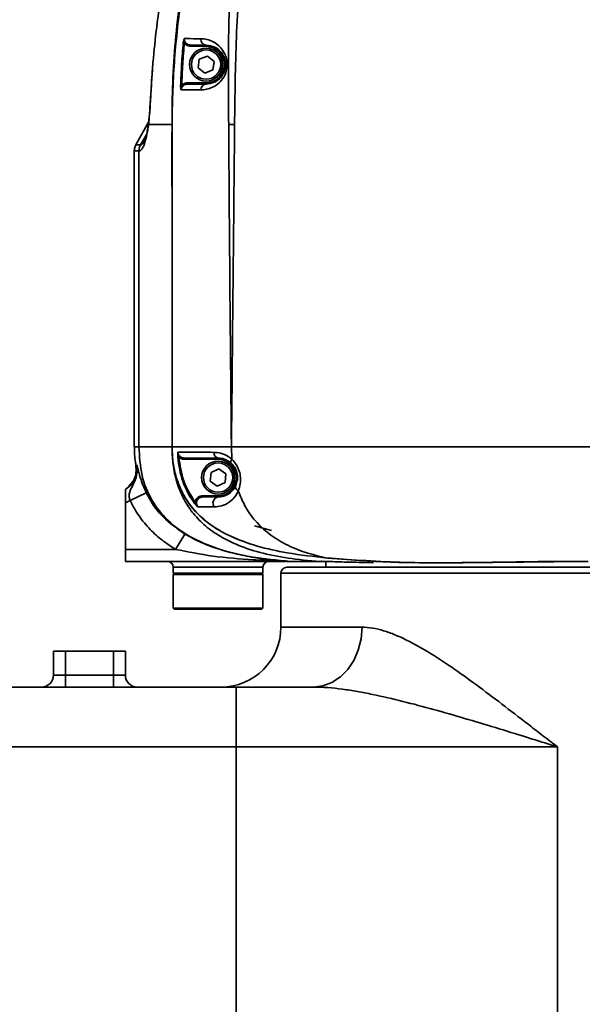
# Model space of a CAD drawing. Header units: millimetres. Extents: x -2031 to 1277, y -458 to 5880.
# Tile 21 of 62: x -597 to -503, y 3846 to 4011. Entities that reach past the tile are written whole.
import ezdxf

# ---------------------------------------------------------------- set-up
doc = ezdxf.new("R2010")
doc.units = ezdxf.units.MM
doc.header["$LTSCALE"] = 5
doc.layers.add('重要标记', color=1, linetype='Continuous', lineweight=25)

msp = doc.modelspace()

# ---------------------------------------------------------------- linework, layer by layer
at = {"linetype": 'Continuous', "lineweight": 35}
for p, q in [((-569.916, 4007.02), (-569.732, 4007.004)), ((-568.636, 4006.451), (-568.636, 4006.651)), ((-568.636, 4006.451), (-566.093, 4006.451)), ((-566.093, 4006.451), (-566.093, 4006.651)), ((-567.433, 4002.865), (-567.227, 4004.294)), ((-567.227, 4004.294), (-565.887, 4004.83)), ((-565.887, 4004.83), (-564.753, 4003.937)), ((-574.981, 4003.746), (-575.02, 4003.244)), ((-574.981, 4003.746), (-575.02, 4003.245)), ((-566.299, 4001.972), (-567.433, 4002.865)), ((-564.753, 4003.937), (-564.959, 4002.508)), ((-564.959, 4002.508), (-566.299, 4001.972)), ((-570.356, 3999.913), (-570.171, 3999.907)), ((-569.159, 4000.351), (-569.159, 4000.151)), ((-566.093, 4000.351), (-569.159, 4000.351)), ((-566.093, 4000.351), (-566.093, 4000.151)), ((-577.841, 3989.999), (-575.68, 3993.88)), ((-575.711, 3993.396), (-575.786, 3992.888)), ((-575.749, 3993.208), (-575.786, 3992.888)), ((-575.681, 3993.674), (-575.712, 3993.396)), ((-571.784, 3939.554), (-571.784, 3993.396)), ((-562.322, 3993.408), (-561.335, 3993.396)), ((-577.058, 3989.972), (-576.04, 3991.735)), ((-577.058, 3989.972), (-577.058, 3989.972)), ((-578.093, 3939.554), (-578.093, 3989.026)), ((-577.326, 3939.554), (-577.326, 3988.971)), ((-577.326, 3988.971), (-577.326, 3988.971)), ((-578.093, 3939.458), (-578.093, 3939.554)), ((-571.784, 3939.38), (-571.784, 3939.554)), ((-561.786, 3937.452), (-561.865, 3939.554)), ((-570.644, 3937.819), (-570.835, 3937.804)), ((-569.741, 3937.651), (-569.741, 3937.451)), ((-569.741, 3937.451), (-564.093, 3937.451)), ((-564.093, 3937.651), (-564.093, 3937.451)), ((-565.402, 3933.793), (-565.274, 3935.231)), ((-565.274, 3935.231), (-563.965, 3935.839)), ((-563.965, 3935.839), (-562.784, 3935.009)), ((-578.34, 3933.714), (-579.002, 3932.979)), ((-578.335, 3933.724), (-578.339, 3933.716)), ((-564.221, 3932.963), (-565.402, 3933.793)), ((-562.912, 3933.571), (-564.221, 3932.963)), ((-562.784, 3935.009), (-562.912, 3933.571)), ((-576.094, 3931.845), (-578.8, 3930.553)), ((-578.8, 3930.553), (-579.593, 3930.203)), ((-579.593, 3930.203), (-579.593, 3922.401)), ((-567.908, 3930.249), (-568.064, 3930.134)), ((-566.647, 3931.151), (-566.647, 3931.351)), ((-564.093, 3931.351), (-566.647, 3931.351)), ((-564.093, 3931.151), (-564.093, 3931.351)), ((-558.033, 3926.353), (-555.179, 3925.551)), ((-569.637, 3924.968), (-571.189, 3922.401)), ((-579.593, 3922.401), (-571.189, 3922.401)), ((-579.593, 3920.401), (-579.593, 3922.401)), ((-552.951, 3920.401), (-579.593, 3920.401)), ((-546.093, 3920.385), (-546.093, 3919.401)), ((-571.593, 3919.401), (-571.593, 3918.401)), ((-556.593, 3919.401), (-571.593, 3919.401)), ((-556.593, 3918.401), (-556.593, 3919.401)), ((-552.593, 3919.401), (-410.149, 3919.401)), ((-571.393, 3918.401), (-571.593, 3918.201)), ((-556.593, 3918.401), (-571.593, 3918.401)), ((-571.593, 3918.201), (-571.593, 3912.601)), ((-557.814, 3918.201), (-571.593, 3918.201)), ((-556.593, 3918.201), (-557.814, 3918.201)), ((-556.593, 3918.201), (-556.793, 3918.401)), ((-556.593, 3912.601), (-556.593, 3918.201)), ((-553.593, 3918.401), (-553.593, 3909.401)), ((-409.157, 3918.401), (-553.593, 3918.401)), ((-571.593, 3912.601), (-571.393, 3912.401)), ((-571.593, 3912.601), (-557.814, 3912.601)), ((-557.982, 3912.401), (-571.393, 3912.401)), ((-556.793, 3912.401), (-557.982, 3912.401)), ((-557.814, 3912.601), (-556.593, 3912.601)), ((-556.793, 3912.401), (-556.593, 3912.601)), ((-553.593, 3909.401), (-540.041, 3909.401)), ((-540.197, 3907.45), (-540.041, 3909.401)), ((-540.66, 3905.574), (-540.197, 3907.45)), ((-541.411, 3903.845), (-540.66, 3905.574)), ((-591.593, 3901.401), (-591.593, 3905.401)), ((-591.593, 3905.401), (-589.593, 3905.401)), ((-589.593, 3905.401), (-589.593, 3901.401)), ((-589.593, 3905.401), (-581.593, 3905.401)), ((-581.593, 3901.401), (-581.593, 3905.401)), ((-581.593, 3905.401), (-579.593, 3905.401)), ((-579.593, 3905.401), (-579.593, 3901.401)), ((-542.423, 3902.33), (-541.411, 3903.845)), ((-543.655, 3901.086), (-542.423, 3902.33)), ((-591.593, 3901.401), (-589.593, 3901.401)), ((-589.593, 3899.401), (-589.593, 3901.401)), ((-589.593, 3901.401), (-581.593, 3901.401)), ((-581.593, 3899.401), (-581.593, 3901.401)), ((-581.593, 3901.401), (-579.593, 3901.401)), ((-545.06, 3900.162), (-543.655, 3901.086)), ((-636.093, 3899.401), (-561.093, 3899.401)), ((-561.093, 3899.401), (-561.093, 3889.401)), ((-561.093, 3899.401), (-548.172, 3899.401)), ((-548.172, 3899.401), (-546.586, 3899.593)), ((-546.586, 3899.593), (-545.06, 3900.162)), ((-561.093, 3889.401), (-636.093, 3889.401)), ((-507.357, 3889.401), (-561.093, 3889.401)), ((-561.093, 3889.401), (-561.093, 3747.401)), ((-507.357, 3889.401), (-507.357, 3747.401))]:
    msp.add_line(p, q, dxfattribs=at)
for centre, radius in [((-566.093, 4003.401), 2.75), ((-566.093, 4003.401), 2.45), ((-564.093, 3934.401), 2.75), ((-564.093, 3934.401), 2.45)]:
    msp.add_circle(centre, radius, dxfattribs=at)
at = {"color": 4, "linetype": 'ByBlock'}
msp.add_arc((-481.093, 4076.401), 580.375, 320, 180, dxfattribs=at)
at = {"linetype": 'Continuous', "lineweight": 35}
for centre, radius, start, end in [((-566.026, 4007.605), 0.957, 173.1809, 265.9963), ((-566.093, 4003.401), 3.05, 270, 90), ((-566.024, 3999.217), 0.936, 94.23801, 182.36261), ((-575.323, 3988.971), 2.003, 150.02896, 179.99301), ((-563.908, 3938.506), 0.875, 172.94413, 257.79086), ((-564.093, 3934.401), 3.05, 270, 90), ((-563.931, 3930.141), 1.023, 99.1307, 218.55928), ((-572.593, 3919.401), 1, 0, 90), ((-555.593, 3919.401), 1, 90, 180), ((-552.593, 3918.401), 1, 90, 180), ((-563.593, 3909.401), 10, 270, 0), ((-593.593, 3901.401), 2, 270, 0), ((-577.593, 3901.401), 2, 180, 270)]:
    msp.add_arc(centre, radius, start, end, dxfattribs=at)
for points, knots in [([(-571.784, 3939.554), (-571.749, 3953.384), (-571.702, 3971.332), (-571.862, 3992.733), (-571.537, 4003.773), (-570.396, 4014.104), (-568.676, 4024.355), (-566.097, 4035.741), (-562.744, 4048.274), (-558.534, 4061.921), (-553.633, 4075.356), (-547.93, 4088.435), (-541.417, 4101.099), (-536.218, 4109.011), (-533.622, 4112.962)], [0, 0, 0, 0, 0.2293941, 0.2976873, 0.3550098, 0.4124501, 0.4699419, 0.5273349, 0.6060149, 0.6850777, 0.7641714, 0.8430578, 0.9216409, 1, 1, 1, 1]), ([(-554.88, 4073.831), (-557.284, 4068.073), (-562.101, 4056.535), (-567.29, 4040.907), (-571.066, 4027.241), (-573.165, 4017.556), (-574.424, 4009.702), (-574.791, 4005.731), (-574.974, 4003.743)], [0, 0, 0, 0, 0.255686, 0.5123004, 0.6742139, 0.8365961, 0.9182006, 1, 1, 1, 1]), ([(-571.784, 3993.396), (-571.77, 3995.724), (-571.742, 4000.381), (-571.308, 4007.379), (-570.432, 4014.357), (-568.968, 4022.969), (-566.75, 4033.153), (-563.624, 4044.877), (-560.047, 4056.502), (-557.065, 4065.044), (-555.3, 4069.702), (-554.974, 4070.56)], [0, 0, 0, 0, 0.0879733, 0.1759112, 0.2647112, 0.3535261, 0.5058968, 0.6582916, 0.8118039, 0.9653158, 1, 1, 1, 1]), ([(-562.322, 3993.408), (-562.359, 3998.284), (-562.434, 4008.044), (-561.95, 4021.462), (-560.661, 4033.601), (-558.803, 4044.483), (-556.3, 4055.298), (-554.107, 4062.401), (-553.011, 4065.953)], [0, 0, 0, 0, 0.1989053, 0.3980808, 0.5474443, 0.6968041, 0.8483976, 1, 1, 1, 1]), ([(-550.788, 4065.838), (-551.873, 4062.32), (-554.042, 4055.284), (-556.62, 4044.498), (-558.659, 4033.558), (-560.247, 4021.366), (-561.163, 4007.961), (-561.278, 3998.255), (-561.335, 3993.396)], [0, 0, 0, 0, 0.1501696, 0.300334, 0.4521745, 0.6040163, 0.8017297, 1, 1, 1, 1]), ([(-569.748, 4007.736), (-569.749, 4007.735), (-569.803, 4007.59), (-569.876, 4007.358), (-569.906, 4007.099), (-569.916, 4007.02)], [0, 0, 0, 0, 0.007241, 0.6956677, 1, 1, 1, 1]), ([(-569.748, 4007.736), (-569.749, 4007.734), (-569.753, 4007.715), (-569.766, 4007.642), (-569.781, 4007.495), (-569.779, 4007.269), (-569.749, 4007.099), (-569.732, 4007.004)], [0, 0, 0, 0, 0.0085541, 0.0813996, 0.3067482, 0.6149815, 1, 1, 1, 1]), ([(-568.636, 4006.651), (-568.77, 4006.663), (-569.037, 4006.688), (-569.389, 4006.884), (-569.639, 4007.167), (-569.754, 4007.471), (-569.75, 4007.661), (-569.748, 4007.736)], [0, 0, 0, 0, 0.2299142, 0.4585939, 0.6745142, 0.8712155, 1, 1, 1, 1]), ([(-566.976, 4007.719), (-567.799, 4007.725), (-568.77, 4007.732), (-569.619, 4007.736), (-569.748, 4007.736)], [0, 0, 0, 0, 0.8480593, 1, 1, 1, 1]), ([(-566.959, 3999.179), (-566.653, 3999.194), (-566.042, 3999.225), (-565.013, 3999.563), (-563.991, 4000.2), (-563.17, 4001.157), (-562.693, 4002.235), (-562.579, 4003.011), (-562.576, 4003.731), (-562.666, 4004.426), (-563.053, 4005.439), (-563.815, 4006.487), (-564.871, 4007.236), (-565.98, 4007.653), (-566.644, 4007.697), (-566.976, 4007.719)], [0, 0, 0, 0, 0.0931789, 0.186151, 0.2846257, 0.3642598, 0.424145, 0.4801664, 0.4842127, 0.5364085, 0.5883146, 0.6653704, 0.7823, 0.8910146, 1, 1, 1, 1]), ([(-569.916, 4007.02), (-570.013, 4005.836), (-570.206, 4003.47), (-570.306, 4001.098), (-570.356, 3999.913)], [0, 0, 0, 0, 0.5006108, 1, 1, 1, 1]), ([(-570.171, 3999.907), (-570.122, 4001.09), (-570.022, 4003.458), (-569.829, 4005.821), (-569.732, 4007.004)], [0, 0, 0, 0, 0.4993854, 1, 1, 1, 1]), ([(-569.732, 4007.004), (-569.66, 4006.917), (-569.488, 4006.71), (-569.103, 4006.497), (-568.792, 4006.466), (-568.636, 4006.451)], [0, 0, 0, 0, 0.26544992, 0.63299071, 1, 1, 1, 1]), ([(-568.636, 4006.651), (-568.572, 4006.651), (-567.79, 4006.651), (-566.905, 4006.651), (-566.093, 4006.651)], [0, 0, 0, 0, 0.08258986, 1, 1, 1, 1]), ([(-566.093, 4006.651), (-565.595, 4006.602), (-564.842, 4006.527), (-563.768, 4005.753), (-563.199, 4004.959), (-562.909, 4004.183), (-562.816, 4003.442), (-562.874, 4002.883), (-563.01, 4002.321), (-563.301, 4001.655), (-563.911, 4000.928), (-564.939, 4000.258), (-565.633, 4000.194), (-566.093, 4000.151)], [0, 0, 0, 0, 0.231694, 0.3502554, 0.4244014, 0.4721455, 0.5186844, 0.5588235, 0.5725136, 0.6280179, 0.7051026, 0.8044486, 1, 1, 1, 1]), ([(-574.974, 4003.743), (-575.044, 4002.781), (-575.185, 4000.832), (-575.36, 3997.872), (-575.515, 3995.221), (-575.655, 3993.925), (-575.712, 3993.396)], [0, 0, 0, 0, 0.2523133, 0.5113787, 0.8005608, 1, 1, 1, 1]), ([(-575.02, 4003.244), (-575.043, 4002.954), (-575.123, 4001.924), (-575.236, 4000.131), (-575.361, 3998.093), (-575.466, 3996.348), (-575.563, 3995.033), (-575.643, 3994.136), (-575.693, 3993.781), (-575.707, 3993.677)], [0, 0, 0, 0, 0.0813808, 0.2883433, 0.5061212, 0.672158, 0.8192858, 0.9475727, 1, 1, 1, 1]), ([(-570.356, 3999.913), (-570.355, 3999.802), (-570.354, 3999.593), (-570.318, 3999.364), (-570.291, 3999.236), (-570.28, 3999.191), (-570.278, 3999.181), (-570.277, 3999.179)], [0, 0, 0, 0, 0.42147, 0.7932632, 0.9531613, 0.9928007, 1, 1, 1, 1]), ([(-570.277, 3999.179), (-570.277, 3999.181), (-570.278, 3999.194), (-570.282, 3999.249), (-570.283, 3999.395), (-570.256, 3999.627), (-570.2, 3999.813), (-570.171, 3999.907)], [0, 0, 0, 0, 0.0085239, 0.05195982, 0.22623699, 0.60836054, 1, 1, 1, 1]), ([(-570.277, 3999.179), (-570.275, 3999.216), (-570.264, 3999.366), (-570.165, 3999.633), (-569.915, 3999.918), (-569.561, 4000.114), (-569.293, 4000.138), (-569.159, 4000.151)], [0, 0, 0, 0, 0.0670859, 0.2772608, 0.5083849, 0.7535161, 1, 1, 1, 1]), ([(-569.159, 4000.351), (-569.315, 4000.336), (-569.628, 4000.305), (-569.97, 4000.113), (-570.125, 3999.954), (-570.171, 3999.907)], [0, 0, 0, 0, 0.4121847, 0.8249821, 1, 1, 1, 1]), ([(-566.093, 4000.151), (-566.956, 4000.151), (-568.048, 4000.151), (-568.967, 4000.151), (-569.159, 4000.151)], [0, 0, 0, 0, 0.79056118, 1, 1, 1, 1]), ([(-570.277, 3999.179), (-570.018, 3999.18), (-569.027, 3999.182), (-567.838, 3999.18), (-566.959, 3999.179)], [0, 0, 0, 0, 0.261152, 1, 1, 1, 1]), ([(-575.785, 3992.89), (-575.81, 3992.733), (-575.923, 3992.008), (-576.131, 3991.01), (-576.397, 3990.121), (-576.768, 3989.286), (-577.078, 3988.984), (-577.277, 3988.974), (-577.326, 3988.971)], [0, 0, 0, 0, 0.0423752, 0.1954516, 0.3497261, 0.5038071, 0.8771271, 1, 1, 1, 1]), ([(-575.768, 3993.21), (-575.804, 3992.986), (-575.905, 3992.357), (-576.053, 3991.636), (-576.22, 3991.024), (-576.35, 3990.654), (-576.472, 3990.435), (-576.446, 3990.469), (-576.442, 3990.475)], [0, 0, 0, 0, 0.1102828, 0.3101629, 0.5007054, 0.7094741, 0.9556142, 1, 1, 1, 1]), ([(-575.706, 3993.677), (-575.719, 3993.562), (-575.74, 3993.374), (-575.763, 3993.229), (-575.772, 3993.172)], [0, 0, 0, 0, 0.6100961, 1, 1, 1, 1]), ([(-571.784, 3993.396), (-572.592, 3993.396), (-574.319, 3993.396), (-575.227, 3993.396), (-575.71, 3993.396)], [0, 0, 0, 0, 0.4674468, 1, 1, 1, 1]), ([(-561.865, 3939.554), (-561.865, 3939.604), (-561.866, 3939.66), (-561.872, 3940.307), (-561.957, 3948.61), (-562.082, 3961.707), (-562.225, 3979.011), (-562.289, 3988.609), (-562.322, 3993.408)], [0, 0, 0, 0, 0.00283601, 0.00309207, 0.0360605, 0.46533135, 0.73267036, 1, 1, 1, 1]), ([(-561.335, 3993.396), (-561.38, 3988.597), (-561.47, 3979.001), (-561.646, 3961.173), (-561.779, 3948.024), (-561.863, 3939.673), (-561.865, 3939.554)], [0, 0, 0, 0, 0.2673401, 0.5346805, 0.9933443, 1, 1, 1, 1]), ([(-577.841, 3989.999), (-577.932, 3989.792), (-578.046, 3989.534), (-578.089, 3989.198), (-578.092, 3989.084), (-578.093, 3989.026)], [0, 0, 0, 0, 0.6632504, 0.8270164, 1, 1, 1, 1]), ([(-577.841, 3989.999), (-577.817, 3989.998), (-577.769, 3989.996), (-577.511, 3989.988), (-577.258, 3989.978), (-577.09, 3989.972), (-577.058, 3989.972)], [0, 0, 0, 0, 0.2991307, 0.6134916, 0.9276962, 1, 1, 1, 1]), ([(-577.058, 3989.972), (-577.058, 3989.972), (-577.01, 3989.971), (-576.828, 3989.976), (-576.604, 3990.297), (-576.441, 3990.53)], [0, 0, 0, 0, 0.0000065, 0.275369, 1, 1, 1, 1]), ([(-577.326, 3988.971), (-577.326, 3988.971), (-577.358, 3988.973), (-577.52, 3988.985), (-577.774, 3989.004), (-578.009, 3989.022), (-578.097, 3989.023), (-578.093, 3989.026), (-578.093, 3989.026)], [0, 0, 0, 0, 0.00000261, 0.07236437, 0.38650353, 0.70082144, 0.99999739, 1, 1, 1, 1]), ([(-578.093, 3939.554), (-578.082, 3939.554), (-578.058, 3939.554), (-577.905, 3939.554), (-577.674, 3939.554), (-577.445, 3939.554), (-577.326, 3939.554)], [0, 0, 0, 0, 0.1970869, 0.4372069, 0.7084493, 1, 1, 1, 1]), ([(-578.082, 3939.554), (-578.07, 3938.686), (-578.055, 3937.625), (-577.84, 3936.602), (-577.801, 3936.415)], [0, 0, 0, 0, 0.8167899, 1, 1, 1, 1]), ([(-552.002, 3920.401), (-554.206, 3920.597), (-558.321, 3920.964), (-563.987, 3922.332), (-568.699, 3924.309), (-572.512, 3927.007), (-575.322, 3930.51), (-577.053, 3934.826), (-577.233, 3937.935), (-577.326, 3939.554)], [0, 0, 0, 0, 0.1903016, 0.3553134, 0.4983389, 0.6244217, 0.7462417, 0.867931, 1, 1, 1, 1]), ([(-577.326, 3939.554), (-577.055, 3939.554), (-576.519, 3939.554), (-575.453, 3939.554), (-574.284, 3939.554), (-573.189, 3939.554), (-572.232, 3939.554), (-571.784, 3939.554)], [0, 0, 0, 0, 0.2779418, 0.5487765, 0.7157652, 0.8670557, 1, 1, 1, 1]), ([(-571.784, 3939.554), (-571.363, 3939.554), (-570.52, 3939.554), (-569.001, 3939.554), (-567.347, 3939.554), (-565.819, 3939.554), (-563.978, 3939.554), (-562.569, 3939.554), (-561.865, 3939.554)], [0, 0, 0, 0, 0.2501157, 0.500054, 0.6250689, 0.7500382, 0.8749807, 1, 1, 1, 1]), ([(-545.829, 3920.957), (-548.076, 3921.205), (-552.022, 3921.64), (-557.575, 3922.841), (-561.686, 3924.329), (-564.812, 3926.081), (-567.055, 3927.806), (-568.95, 3929.925), (-570.346, 3932.267), (-571.222, 3934.703), (-571.681, 3937.053), (-571.782, 3938.683), (-571.784, 3939.496), (-571.784, 3939.554)], [0, 0, 0, 0, 0.1902274, 0.3340623, 0.4774699, 0.5562708, 0.6349551, 0.7146063, 0.7942089, 0.862847, 0.9315488, 0.9951415, 1, 1, 1, 1]), ([(-558.873, 3923.365), (-560.262, 3923.88), (-562.393, 3924.671), (-564.986, 3926.225), (-567.325, 3928.025), (-569.237, 3930.256), (-570.57, 3932.833), (-571.271, 3934.931), (-571.696, 3937.133), (-571.754, 3938.619), (-571.784, 3939.38)], [0, 0, 0, 0, 0.1999337, 0.3066766, 0.4076333, 0.5986696, 0.6977838, 0.7989349, 0.897023, 1, 1, 1, 1]), ([(-545.654, 3920.374), (-545.674, 3920.373), (-547.52, 3920.364), (-550.986, 3920.698), (-555.833, 3921.471), (-560.048, 3922.715), (-563.47, 3924.311), (-566.162, 3926.188), (-568.218, 3928.247), (-569.818, 3930.619), (-570.949, 3933.291), (-571.647, 3936.244), (-571.737, 3938.315), (-571.784, 3939.38)], [0, 0, 0, 0, 0.0018105, 0.1661204, 0.3121475, 0.4409787, 0.5541974, 0.638305, 0.7150666, 0.7869518, 0.8557584, 0.9258042, 1, 1, 1, 1]), ([(-570.8, 3938.614), (-570.8, 3938.613), (-570.823, 3938.464), (-570.854, 3938.205), (-570.841, 3937.916), (-570.835, 3937.804)], [0, 0, 0, 0, 0.00669159, 0.6147507, 1, 1, 1, 1]), ([(-570.644, 3937.819), (-570.677, 3937.911), (-570.772, 3938.168), (-570.807, 3938.44), (-570.8, 3938.612), (-570.8, 3938.614)], [0, 0, 0, 0, 0.3538418, 0.9921586, 1, 1, 1, 1]), ([(-564.776, 3938.613), (-565.54, 3938.616), (-567.096, 3938.62), (-568.483, 3938.621), (-569.771, 3938.62), (-570.377, 3938.617), (-570.8, 3938.614)], [0, 0, 0, 0, 0.2592204, 0.5285877, 0.6706676, 1, 1, 1, 1]), ([(-569.741, 3937.651), (-569.864, 3937.663), (-570.11, 3937.686), (-570.436, 3937.87), (-570.675, 3938.139), (-570.782, 3938.406), (-570.796, 3938.567), (-570.8, 3938.614)], [0, 0, 0, 0, 0.23376, 0.4667787, 0.6932498, 0.9092848, 1, 1, 1, 1]), ([(-561.786, 3937.452), (-561.786, 3937.452), (-562.162, 3937.801), (-563.016, 3938.336), (-564.06, 3938.589), (-564.623, 3938.608), (-564.776, 3938.613)], [0, 0, 0, 0, 0.0000153, 0.4183148, 0.8417695, 1, 1, 1, 1]), ([(-561.865, 3939.554), (-559.402, 3939.554), (-554.325, 3939.554), (-545.84, 3939.554), (-536.659, 3939.554), (-525.693, 3939.554), (-513.013, 3939.554), (-498.781, 3939.554), (-489.173, 3939.554), (-484.355, 3939.554)], [0, 0, 0, 0, 0.1067986, 0.2201436, 0.3399595, 0.465552, 0.6400275, 0.8194561, 1, 1, 1, 1]), ([(-570.835, 3937.804), (-570.641, 3936.435), (-570.423, 3934.894), (-569.632, 3932.797), (-569.041, 3931.544), (-568.355, 3930.554), (-568.064, 3930.134)], [0, 0, 0, 0, 0.4992988, 0.5621983, 0.8144616, 1, 1, 1, 1]), ([(-567.908, 3930.249), (-568.633, 3931.412), (-570.083, 3933.741), (-570.457, 3936.459), (-570.644, 3937.819)], [0, 0, 0, 0, 0.4994396, 1, 1, 1, 1]), ([(-570.644, 3937.819), (-570.613, 3937.791), (-570.476, 3937.663), (-570.177, 3937.493), (-569.886, 3937.465), (-569.741, 3937.451)], [0, 0, 0, 0, 0.1274552, 0.5638897, 1, 1, 1, 1]), ([(-569.741, 3937.651), (-569.155, 3937.651), (-568.236, 3937.651), (-566.302, 3937.651), (-564.837, 3937.651), (-564.093, 3937.651)], [0, 0, 0, 0, 0.46311503, 0.7273609, 1, 1, 1, 1]), ([(-564.093, 3937.651), (-563.984, 3937.647), (-563.588, 3937.634), (-562.836, 3937.478), (-562.222, 3937.035), (-561.921, 3936.818)], [0, 0, 0, 0, 0.1624834, 0.5891403, 1, 1, 1, 1]), ([(-561.921, 3936.818), (-561.941, 3936.846), (-561.98, 3936.902), (-561.969, 3937.053), (-561.909, 3937.238), (-561.827, 3937.381), (-561.786, 3937.452)], [0, 0, 0, 0, 0.250003, 0.500004, 0.750003, 1, 1, 1, 1]), ([(-561.921, 3936.818), (-561.729, 3936.621), (-561.385, 3936.267), (-561.114, 3935.727), (-560.928, 3935.197), (-560.819, 3934.604), (-560.864, 3933.763), (-561.042, 3933.302), (-561.146, 3933.031)], [0, 0, 0, 0, 0.1918491, 0.3457678, 0.3804894, 0.5560652, 0.7385701, 1, 1, 1, 1]), ([(-560.715, 3932.157), (-560.715, 3932.157), (-560.562, 3932.522), (-560.358, 3933.23), (-560.311, 3934.39), (-560.518, 3935.519), (-561.018, 3936.602), (-561.517, 3937.2), (-561.786, 3937.452), (-561.786, 3937.452)], [0, 0, 0, 0, 0.0000098, 0.2469667, 0.4293436, 0.6120531, 0.8079189, 0.9999902, 1, 1, 1, 1]), ([(-579.593, 3932.401), (-579.227, 3932.667), (-578.493, 3933.2), (-577.813, 3934.403), (-577.569, 3935.537), (-577.637, 3936.222), (-577.66, 3936.46)], [0, 0, 0, 0, 0.283235, 0.566459, 0.8494715, 1, 1, 1, 1]), ([(-578.8, 3930.553), (-578.862, 3930.736), (-578.936, 3930.959), (-578.987, 3931.442), (-578.882, 3932.119), (-578.328, 3933.075), (-577.7, 3934.425), (-577.557, 3935.65), (-577.643, 3936.349), (-577.66, 3936.456), (-577.66, 3936.46)], [0, 0, 0, 0, 0.088204, 0.1078166, 0.2336953, 0.4285165, 0.6662444, 0.948683, 0.997898, 1, 1, 1, 1]), ([(-577.841, 3936.409), (-577.809, 3936.024), (-577.746, 3935.254), (-578.005, 3934.336), (-578.263, 3933.857), (-578.34, 3933.715)], [0, 0, 0, 0, 0.4136085, 0.8272171, 1, 1, 1, 1]), ([(-577.841, 3936.409), (-577.841, 3936.409), (-577.844, 3936.396), (-577.798, 3936.407), (-577.7, 3936.445), (-577.66, 3936.46)], [0, 0, 0, 0, 0.0000057, 0.5939224, 1, 1, 1, 1]), ([(-577.66, 3936.46), (-577.66, 3936.459), (-577.655, 3936.436), (-577.615, 3936.274), (-577.532, 3935.948), (-577.366, 3935.319), (-577.1, 3934.401), (-576.687, 3933.171), (-576.289, 3932.28), (-576.094, 3931.845)], [0, 0, 0, 0, 0.0019323, 0.0272327, 0.1908843, 0.3741668, 0.601451, 0.8051263, 1, 1, 1, 1]), ([(-579.593, 3932.401), (-579.199, 3932.709), (-578.738, 3933.069), (-578.386, 3933.641), (-578.335, 3933.724)], [0, 0, 0, 0, 0.8549426, 1, 1, 1, 1]), ([(-579.593, 3930.203), (-579.593, 3930.462), (-579.593, 3930.98), (-579.593, 3931.671), (-579.593, 3932.179), (-579.593, 3932.384), (-579.593, 3932.398), (-579.593, 3932.401)], [0, 0, 0, 0, 0.2366071, 0.4731288, 0.7098877, 0.9281696, 1, 1, 1, 1]), ([(-576.094, 3931.845), (-575.71, 3931.133), (-574.932, 3929.689), (-572.877, 3927.217), (-570.915, 3925.855), (-569.637, 3924.968)], [0, 0, 0, 0, 0.2536697, 0.5143329, 1, 1, 1, 1]), ([(-564.731, 3929.503), (-564.32, 3929.534), (-563.485, 3929.597), (-562.217, 3930.202), (-561.237, 3931.106), (-560.834, 3931.92), (-560.716, 3932.158)], [0, 0, 0, 0, 0.2762288, 0.5610485, 0.871517, 1, 1, 1, 1]), ([(-561.146, 3933.031), (-561.237, 3932.862), (-561.553, 3932.273), (-562.272, 3931.648), (-563.19, 3931.221), (-563.79, 3931.174), (-564.093, 3931.151)], [0, 0, 0, 0, 0.1229103, 0.4280855, 0.7107935, 1, 1, 1, 1]), ([(-561.146, 3933.031), (-561.16, 3932.991), (-561.183, 3932.929), (-561.187, 3932.785), (-561.137, 3932.599), (-560.975, 3932.358), (-560.802, 3932.225), (-560.716, 3932.158)], [0, 0, 0, 0, 0.15167524, 0.23770224, 0.4918015, 0.74590075, 1, 1, 1, 1]), ([(-560.716, 3932.158), (-560.716, 3932.158), (-560.715, 3932.158), (-560.715, 3932.158), (-560.715, 3932.157), (-560.715, 3932.157)], [0, 0, 0, 0, 0.29043698, 0.67735636, 1, 1, 1, 1]), ([(-545.829, 3920.957), (-547.087, 3921.243), (-549.462, 3921.784), (-552.745, 3923.142), (-555.544, 3924.865), (-557.843, 3927.008), (-559.601, 3929.432), (-560.369, 3931.31), (-560.715, 3932.157)], [0, 0, 0, 0, 0.2197569, 0.4147924, 0.5877362, 0.7423495, 0.8838628, 1, 1, 1, 1]), ([(-571.189, 3922.401), (-571.942, 3922.889), (-573.458, 3923.873), (-575.522, 3925.74), (-577.396, 3927.941), (-578.328, 3929.675), (-578.8, 3930.553)], [0, 0, 0, 0, 0.2376111, 0.478988, 0.7360304, 1, 1, 1, 1]), ([(-566.647, 3931.351), (-566.795, 3931.337), (-567.092, 3931.308), (-567.485, 3931.083), (-567.77, 3930.755), (-567.885, 3930.453), (-567.904, 3930.284), (-567.908, 3930.249)], [0, 0, 0, 0, 0.2422955, 0.4848287, 0.720199, 0.9433523, 1, 1, 1, 1]), ([(-567.908, 3930.249), (-567.875, 3930.161), (-567.775, 3929.898), (-567.618, 3929.664), (-567.491, 3929.531), (-567.49, 3929.529)], [0, 0, 0, 0, 0.3316447, 0.9921299, 1, 1, 1, 1]), ([(-567.49, 3929.529), (-567.53, 3929.582), (-567.634, 3929.72), (-567.727, 3929.993), (-567.726, 3930.327), (-567.601, 3930.655), (-567.358, 3930.928), (-567.025, 3931.115), (-566.773, 3931.139), (-566.647, 3931.151)], [0, 0, 0, 0, 0.0860489, 0.2252162, 0.3666075, 0.5149416, 0.6724074, 0.8358709, 1, 1, 1, 1]), ([(-564.093, 3931.151), (-564.599, 3931.151), (-565.62, 3931.151), (-566.303, 3931.151), (-566.647, 3931.151)], [0, 0, 0, 0, 0.4956082, 1, 1, 1, 1]), ([(-568.064, 3930.134), (-567.996, 3930.048), (-567.81, 3929.815), (-567.613, 3929.636), (-567.491, 3929.53), (-567.49, 3929.529)], [0, 0, 0, 0, 0.3643306, 0.9932026, 1, 1, 1, 1]), ([(-567.49, 3929.529), (-567.29, 3929.527), (-566.579, 3929.518), (-565.503, 3929.51), (-564.731, 3929.503)], [0, 0, 0, 0, 0.28176297, 1, 1, 1, 1]), ([(-569.637, 3924.968), (-568.746, 3924.478), (-566.936, 3923.484), (-563.991, 3922.41), (-560.9, 3921.566), (-557.885, 3920.992), (-555.643, 3920.689), (-554.293, 3920.543), (-553.685, 3920.484), (-553.235, 3920.442), (-552.946, 3920.416), (-552.816, 3920.404), (-552.789, 3920.401), (-552.789, 3920.401)], [0, 0, 0, 0, 0.1657753, 0.336457, 0.5195795, 0.7040749, 0.8566685, 0.9065849, 0.941765, 0.9660852, 0.9912605, 0.9999967, 1, 1, 1, 1]), ([(-552.951, 3920.401), (-552.949, 3920.401), (-552.944, 3920.401), (-552.95, 3920.401), (-552.969, 3920.403), (-553.027, 3920.405), (-553.204, 3920.411), (-553.503, 3920.422), (-553.965, 3920.439), (-554.598, 3920.464), (-556.022, 3920.525), (-559.515, 3920.72), (-564.809, 3921.136), (-569.122, 3921.991), (-571.189, 3922.401)], [0, 0, 0, 0, 0.0013321, 0.0026915, 0.0038887, 0.007743, 0.0143748, 0.0353587, 0.0575354, 0.0908432, 0.1392031, 0.2900373, 0.6598536, 1, 1, 1, 1]), ([(-552.789, 3920.401), (-552.76, 3920.401), (-552.539, 3920.401), (-552.252, 3920.401), (-552.002, 3920.401)], [0, 0, 0, 0, 0.1306923, 1, 1, 1, 1]), ([(-546.832, 3920.401), (-546.979, 3920.401), (-548.298, 3920.401), (-550.141, 3920.401), (-551.382, 3920.401), (-552.002, 3920.401)], [0, 0, 0, 0, 0.0589451, 0.5293051, 1, 1, 1, 1]), ([(-546.835, 3920.405), (-546.846, 3920.405), (-546.878, 3920.406), (-546.42, 3920.395), (-545.914, 3920.379), (-545.664, 3920.372)], [0, 0, 0, 0, 0.2185578, 0.613238, 1, 1, 1, 1]), ([(-504.121, 3920.393), (-510.942, 3920.302), (-521.302, 3920.165), (-535.22, 3920.137), (-542.29, 3920.684), (-545.829, 3920.957)], [0, 0, 0, 0, 0.4904557, 0.7449324, 1, 1, 1, 1]), ([(-545.829, 3920.957), (-541.51, 3920.647), (-532.875, 3920.028), (-522.021, 3920.2), (-515.503, 3920.268), (-513.309, 3920.291)], [0, 0, 0, 0, 0.3990139, 0.7977333, 1, 1, 1, 1]), ([(-545.688, 3920.372), (-545.214, 3920.357), (-544.259, 3920.327), (-542.598, 3920.277), (-540.639, 3920.232), (-538.966, 3920.196), (-538.142, 3920.178)], [0, 0, 0, 0, 0.2474105, 0.4987609, 0.7533286, 1, 1, 1, 1]), ([(-514.224, 3920.298), (-513.585, 3920.308), (-511.43, 3920.339), (-507.409, 3920.386), (-504.05, 3920.396), (-502.221, 3920.401)], [0, 0, 0, 0, 0.1614202, 0.54350102, 1, 1, 1, 1]), ([(-540.041, 3909.401), (-538.879, 3909.401), (-537.678, 3909.18), (-535.815, 3908.617), (-535.183, 3908.39), (-534.222, 3907.998), (-533.898, 3907.858), (-533.247, 3907.564), (-532.918, 3907.408), (-531.272, 3906.597), (-529.945, 3905.845), (-527.266, 3904.197), (-525.913, 3903.3), (-523.173, 3901.4), (-521.787, 3900.396), (-518.974, 3898.31), (-517.556, 3897.234), (-514.697, 3895.044), (-513.255, 3893.929), (-511.065, 3892.24), (-510.33, 3891.674), (-509.221, 3890.823), (-508.665, 3890.397), (-508.105, 3889.97), (-507.732, 3889.686), (-507.544, 3889.542), (-507.357, 3889.401)], [0, 0, 0, 0, 0.125, 0.125, 0.1875, 0.1875, 0.21875, 0.21875, 0.25, 0.25, 0.375, 0.375, 0.5, 0.5, 0.625, 0.625, 0.75, 0.75, 0.875, 0.875, 0.9375, 0.9375, 0.96875, 0.984375, 0.984375, 1, 1, 1, 1]), ([(-548.172, 3899.401), (-546.579, 3899.401), (-544.952, 3899.259), (-542.476, 3898.929), (-541.644, 3898.798), (-539.971, 3898.506), (-539.128, 3898.344), (-536.596, 3897.822), (-534.9, 3897.426), (-531.496, 3896.576), (-529.787, 3896.12), (-524.647, 3894.696), (-521.201, 3893.67), (-516.021, 3892.091), (-514.292, 3891.557), (-511.695, 3890.751), (-510.828, 3890.481), (-509.094, 3889.942), (-508.224, 3889.671), (-507.357, 3889.401)], [0, 0, 0, 0, 0.125, 0.125, 0.1875, 0.1875, 0.25, 0.25, 0.375, 0.375, 0.5, 0.5, 0.75, 0.75, 0.875, 0.875, 0.9375, 0.9375, 1, 1, 1, 1])]:
    msp.add_open_spline(points, degree=3, knots=knots, dxfattribs=at)
at = {"layer": '重要标记', "color": 4, "linetype": 'ByBlock'}
msp.add_arc((-481.093, 4076.854), 165.251, 328.06799, 99.72418, dxfattribs=at)

doc.saveas('drawing.dxf')
